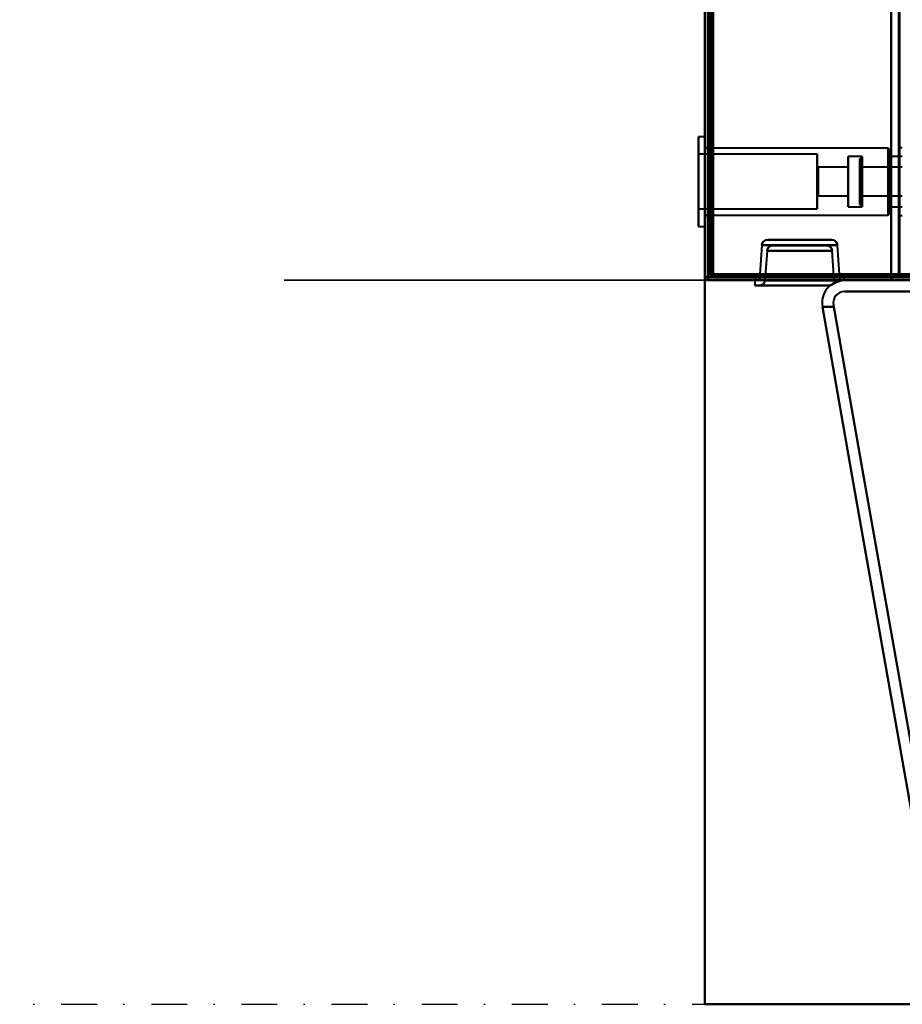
# Model space of a CAD drawing. Header units: millimetres. Extents: x -1352 to 2139, y -120 to 936.
# Tile 2 of 68: x -656 to -500, y 0 to 175. Entities that reach past the tile are written whole.
import ezdxf

# ---------------------------------------------------------------- set-up
doc = ezdxf.new("R2010")
doc.units = ezdxf.units.MM
doc.linetypes.add('Tiret point', pattern=[15.875, 6.35, -4.7625, 0, -4.7625])
for name, color, linetype, lineweight in [('A-FLOR-LEVL', 51, 'Continuous', 30), ('A-GENM', 13, 'Continuous', 40), ('G-IMPT', 8, 'Continuous', 40)]:
    doc.layers.add(name, color=color, linetype=linetype, lineweight=lineweight)

# ---------------------------------------------------------------- blocks, each defined once
blk = doc.blocks.new('NEXA 400 CALQUES_dwg-748074-Avant')
at = {"layer": 'G-IMPT'}
for p, q in [((-535, 862.77), (-535, 128.97)), ((-535, 206.07), (-535, 128.97)), ((-535, 153.82), (-536.1, 153.82)), ((-535, 153.82), (-536.1, 153.82)), ((-536.1, 153.82), (-536.1, 142.83)), ((-536.1, 153.82), (-536.1, 142.83)), ((-536.1, 142.83), (-536.1, 153.82)), ((-536.1, 142.83), (-536.1, 153.82)), ((-535, 153.82), (-535, 142.83)), ((-535, 153.82), (-535, 142.83)), ((-535, 142.83), (-535, 153.82)), ((-535, 142.83), (-535, 153.82)), ((-515.1, 150.72), (-536.1, 150.72)), ((-515.1, 150.72), (-536.1, 150.72)), ((-536.1, 150.72), (-536.1, 144.01)), ((-536.1, 150.72), (-536.1, 144.01)), ((-536.1, 144.01), (-536.1, 150.72)), ((-536.1, 144.01), (-536.1, 150.72)), ((-534.5, 151.87), (-535, 151.87)), ((-534.5, 151.87), (-535, 151.87)), ((-535, 151.87), (-535, 145.87)), ((-535, 151.87), (-535, 145.87)), ((-502.5, 151.82), (-535, 151.82)), ((-502.5, 151.82), (-535, 151.82)), ((-535, 143.59), (-535, 151.82)), ((-535, 143.59), (-535, 151.82)), ((-534.5, 145.87), (-534.5, 151.87)), ((-534.5, 145.87), (-534.5, 151.87)), ((-534.5, 151.87), (-534.5, 145.87)), ((-534.5, 151.87), (-534.5, 145.87)), ((-515.1, 150.72), (-515.1, 144.01)), ((-515.1, 150.72), (-515.1, 144.01)), ((-515.1, 144.01), (-515.1, 150.72)), ((-515.1, 144.01), (-515.1, 150.72)), ((-507.1, 150.32), (-509.6, 150.32)), ((-507.1, 150.32), (-509.6, 150.32)), ((-509.6, 150.32), (-509.6, 144.17)), ((-509.6, 150.32), (-509.6, 144.17)), ((-509.6, 144.17), (-509.6, 150.32)), ((-509.6, 144.17), (-509.6, 150.32)), ((-507.1, 150.32), (-507.5, 149.92)), ((-507.1, 150.32), (-507.5, 149.92)), ((-507.1, 150.32), (-507.1, 145.87)), ((-507.1, 150.32), (-507.1, 145.87)), ((-507.1, 145.87), (-507.1, 150.32)), ((-507.1, 145.87), (-507.1, 150.32)), ((-502.1, 151.42), (-502.5, 151.82)), ((-502.1, 151.42), (-502.5, 151.82)), ((-502.5, 143.59), (-502.5, 151.82)), ((-502.5, 143.59), (-502.5, 151.82)), ((-502.5, 151.82), (-502.5, 143.59)), ((-502.5, 151.82), (-502.5, 143.59)), ((-502.1, 143.75), (-502.1, 151.42)), ((-502.1, 143.75), (-502.1, 151.42)), ((-502.1, 151.42), (-502.1, 143.75)), ((-502.1, 151.42), (-502.1, 143.75)), ((-500, 150.32), (-502.1, 150.32)), ((-500, 150.32), (-502.1, 150.32)), ((-502.1, 150.32), (-502.1, 144.17)), ((-502.1, 150.32), (-502.1, 144.17)), ((-502.1, 144.17), (-502.1, 150.32)), ((-502.1, 144.17), (-502.1, 150.32)), ((-500, 151.87), (-500.5, 151.87)), ((-500, 151.87), (-500.5, 151.87)), ((-500.5, 151.87), (-500.5, 145.87)), ((-500.5, 151.87), (-500.5, 145.87)), ((-500.5, 145.87), (-500.5, 151.87)), ((-500.5, 145.87), (-500.5, 151.87)), ((-536.1, 148.92), (-536.1, 137.92)), ((-536.1, 148.92), (-536.1, 137.92)), ((-536.1, 137.92), (-536.1, 148.92)), ((-536.1, 137.92), (-536.1, 148.92)), ((-535, 148.92), (-535, 137.92)), ((-535, 148.92), (-535, 137.92)), ((-535, 137.92), (-535, 148.92)), ((-535, 137.92), (-535, 148.92)), ((-514.9, 148.42), (-515.1, 148.62)), ((-514.9, 148.42), (-515.1, 148.62)), ((-515.1, 148.62), (-515.1, 144.82)), ((-515.1, 148.62), (-515.1, 144.82)), ((-515.1, 144.82), (-515.1, 148.62)), ((-515.1, 144.82), (-515.1, 148.62)), ((-509.6, 148.42), (-514.9, 148.42)), ((-509.6, 148.42), (-514.9, 148.42)), ((-514.9, 148.42), (-514.9, 144.9)), ((-514.9, 148.42), (-514.9, 144.9)), ((-514.9, 144.9), (-514.9, 148.42)), ((-514.9, 144.9), (-514.9, 148.42)), ((-509.6, 148.42), (-509.6, 144.9)), ((-509.6, 148.42), (-509.6, 144.9)), ((-509.6, 144.9), (-509.6, 148.42)), ((-509.6, 144.9), (-509.6, 148.42)), ((-507.5, 149.92), (-507.5, 145.87)), ((-507.5, 149.92), (-507.5, 145.87)), ((-507.5, 145.87), (-507.5, 149.92)), ((-507.5, 145.87), (-507.5, 149.92)), ((-507.3, 148.42), (-507.5, 148.62)), ((-507.3, 148.42), (-507.5, 148.62)), ((-507.5, 148.62), (-507.5, 145.87)), ((-507.5, 148.62), (-507.5, 145.87)), ((-507.5, 145.87), (-507.5, 148.62)), ((-507.5, 145.87), (-507.5, 148.62)), ((-500, 148.42), (-507.3, 148.42)), ((-500, 148.42), (-507.3, 148.42)), ((-507.3, 148.42), (-507.3, 146.85)), ((-507.3, 148.42), (-507.3, 148.23)), ((-507.3, 148.42), (-507.3, 146.85)), ((-507.3, 148.42), (-507.3, 148.23)), ((-507.3, 145.87), (-507.3, 148.42)), ((-507.3, 145.87), (-507.3, 148.42)), ((-536.1, 147.73), (-536.1, 141.02)), ((-536.1, 147.73), (-536.1, 141.02)), ((-536.1, 141.02), (-536.1, 147.73)), ((-536.1, 141.02), (-536.1, 147.73)), ((-535, 139.92), (-535, 148.15)), ((-535, 139.92), (-535, 148.15)), ((-515.1, 147.73), (-515.1, 141.02)), ((-515.1, 147.73), (-515.1, 141.02)), ((-515.1, 141.02), (-515.1, 147.73)), ((-515.1, 141.02), (-515.1, 147.73)), ((-515.1, 146.93), (-515.1, 143.12)), ((-515.1, 146.93), (-515.1, 143.12)), ((-515.1, 143.12), (-515.1, 146.93)), ((-515.1, 143.12), (-515.1, 146.93)), ((-514.9, 146.85), (-514.9, 143.32)), ((-514.9, 146.85), (-514.9, 143.32)), ((-514.9, 143.32), (-514.9, 146.85)), ((-514.9, 143.32), (-514.9, 146.85)), ((-509.6, 147.58), (-509.6, 141.42)), ((-509.6, 147.58), (-509.6, 141.42)), ((-509.6, 141.42), (-509.6, 147.58)), ((-509.6, 141.42), (-509.6, 147.58)), ((-509.6, 146.85), (-509.6, 143.32)), ((-509.6, 146.85), (-509.6, 143.32)), ((-509.6, 143.32), (-509.6, 146.85)), ((-509.6, 143.32), (-509.6, 146.85)), ((-507.3, 148.23), (-507.3, 144.9)), ((-507.3, 148.23), (-507.3, 144.9)), ((-507.3, 145.87), (-507.3, 148.23)), ((-507.3, 145.87), (-507.3, 148.23)), ((-507.3, 146.85), (-507.3, 143.32)), ((-507.3, 146.85), (-507.3, 143.32)), ((-507.1, 141.42), (-507.1, 147.58)), ((-507.1, 141.42), (-507.1, 147.58)), ((-502.5, 139.92), (-502.5, 148.15)), ((-502.5, 139.92), (-502.5, 148.15)), ((-502.5, 148.15), (-502.5, 139.92)), ((-502.5, 148.15), (-502.5, 139.92)), ((-502.1, 140.32), (-502.1, 148)), ((-502.1, 140.32), (-502.1, 148)), ((-502.1, 148), (-502.1, 140.32)), ((-502.1, 148), (-502.1, 140.32)), ((-502.1, 147.58), (-502.1, 141.42)), ((-502.1, 147.58), (-502.1, 141.42)), ((-502.1, 141.42), (-502.1, 147.58)), ((-502.1, 141.42), (-502.1, 147.58)), ((-535, 145.87), (-535, 139.87)), ((-535, 145.87), (-535, 139.87)), ((-534.5, 139.87), (-534.5, 145.87)), ((-534.5, 139.87), (-534.5, 145.87)), ((-534.5, 145.87), (-534.5, 139.87)), ((-534.5, 145.87), (-534.5, 139.87)), ((-507.5, 145.87), (-507.5, 143.12)), ((-507.5, 145.87), (-507.5, 143.12)), ((-507.5, 145.87), (-507.5, 141.82)), ((-507.5, 143.12), (-507.5, 145.87)), ((-507.5, 145.87), (-507.5, 141.82)), ((-507.5, 143.12), (-507.5, 145.87)), ((-507.5, 141.82), (-507.5, 145.87)), ((-507.5, 141.82), (-507.5, 145.87)), ((-507.3, 143.32), (-507.3, 145.87)), ((-507.3, 143.32), (-507.3, 145.87)), ((-507.1, 145.87), (-507.1, 141.42)), ((-507.1, 145.87), (-507.1, 141.42)), ((-507.1, 144.17), (-507.1, 145.87)), ((-507.1, 144.17), (-507.1, 145.87)), ((-500.5, 145.87), (-500.5, 139.87)), ((-500.5, 145.87), (-500.5, 139.87)), ((-500.5, 139.87), (-500.5, 145.87)), ((-500.5, 139.87), (-500.5, 145.87)), ((-515.1, 143.12), (-514.9, 143.32)), ((-515.1, 143.12), (-514.9, 143.32)), ((-514.9, 143.32), (-509.6, 143.32)), ((-514.9, 143.32), (-509.6, 143.32)), ((-507.5, 143.12), (-507.3, 143.32)), ((-507.5, 143.12), (-507.3, 143.32)), ((-507.3, 143.32), (-500, 143.32)), ((-507.3, 143.32), (-500, 143.32)), ((-509.6, 141.42), (-507.1, 141.42)), ((-509.6, 141.42), (-507.1, 141.42)), ((-507.5, 141.82), (-507.1, 141.42)), ((-507.5, 141.82), (-507.1, 141.42)), ((-502.1, 141.42), (-500, 141.42)), ((-502.1, 141.42), (-500, 141.42)), ((-536.1, 141.02), (-515.1, 141.02)), ((-536.1, 141.02), (-515.1, 141.02)), ((-535, 139.92), (-502.5, 139.92)), ((-535, 139.92), (-502.5, 139.92)), ((-535, 139.87), (-534.5, 139.87)), ((-535, 139.87), (-534.5, 139.87)), ((-502.5, 139.92), (-502.1, 140.32)), ((-502.5, 139.92), (-502.1, 140.32)), ((-500.5, 139.87), (-500, 139.87)), ((-500.5, 139.87), (-500, 139.87)), ((-536.1, 137.92), (-535, 137.92)), ((-536.1, 137.92), (-535, 137.92)), ((-524.92, 134.59), (-525.28, 129.37)), ((-518.2, 134.59), (-524.92, 134.59)), ((-511.48, 134.59), (-524.92, 134.59)), ((-524.92, 134.59), (-518.2, 134.59)), ((-518.2, 135.52), (-523.92, 135.52)), ((-523.92, 135.52), (-518.2, 135.52)), ((-523.92, 135.52), (-512.48, 135.52)), ((-522.98, 134.52), (-518.2, 134.52)), ((-513.42, 134.52), (-522.98, 134.52)), ((-518.2, 134.52), (-522.98, 134.52)), ((-512.48, 135.52), (-518.2, 135.52)), ((-518.2, 135.52), (-512.48, 135.52)), ((-511.48, 134.59), (-518.2, 134.59)), ((-518.2, 134.59), (-511.48, 134.59)), ((-518.2, 134.52), (-513.42, 134.52)), ((-513.42, 134.52), (-518.2, 134.52)), ((-511.12, 129.37), (-511.48, 134.59)), ((-523.98, 133.59), (-524.35, 128.35)), ((-523.98, 133.59), (-512.42, 133.59)), ((-523.98, 133.59), (-518.2, 133.59)), ((-518.2, 133.59), (-523.98, 133.59)), ((-518.2, 133.59), (-512.42, 133.59)), ((-512.42, 133.59), (-518.2, 133.59)), ((-512.05, 128.35), (-512.42, 133.59)), ((-533.9, 129.47), (-534.5, 129.47)), ((-534.5, 129.47), (-533.9, 129.47)), ((-533.9, 128.87), (-533.9, 129.47)), ((-533.9, 129.47), (-533.9, 128.87)), ((-518.2, 129.37), (-525.28, 129.37)), ((-518.2, 129.37), (-525.28, 129.37)), ((-525.28, 129.37), (-511.12, 129.37)), ((-525.28, 129.37), (-511.12, 129.37)), ((-511.12, 129.37), (-518.2, 129.37)), ((-500.6, 129.47), (-500, 129.47)), ((-500.6, 129.47), (-500, 129.47)), ((-500, 129.47), (-500.6, 129.47)), ((-500, 129.47), (-500.6, 129.47)), ((-534.4, 128.97), (-535, 128.97)), ((-535, 128.97), (-534.4, 128.97)), ((-535, 128.97), (-534.4, 128.97)), ((-534.4, 128.97), (-535, 128.97)), ((-534.4, 128.97), (-535, 128.97)), ((-535, 128.97), (-534.4, 128.97)), ((-534.4, 128.37), (-534.4, 128.97)), ((-534.4, 128.97), (-534.4, 128.37)), ((-534.4, 128.37), (-225.6, 128.37)), ((-526.15, 128.37), (-526.15, 127.42)), ((-526.15, 128.37), (-518.2, 128.37)), ((-526.15, 128.37), (-518.2, 128.37)), ((-526.08, 128.87), (-526.08, 128.37)), ((-510.33, 128.87), (-526.08, 128.87)), ((-510.33, 128.87), (-526.08, 128.87)), ((-526.08, 128.87), (-510.33, 128.87)), ((-526.08, 128.87), (-510.33, 128.87)), ((-518.2, 128.37), (-526.08, 128.37)), ((-526.08, 128.37), (-510.33, 128.37)), ((-526.08, 128.37), (-518.2, 128.37)), ((-525.32, 128.87), (-525.35, 128.37)), ((-525.35, 128.37), (-518.2, 128.37)), ((-518.2, 128.37), (-525.35, 128.37)), ((-525.32, 128.87), (-518.2, 128.87)), ((-525.32, 128.87), (-518.2, 128.87)), ((-511.08, 128.87), (-525.32, 128.87)), ((-511.08, 128.87), (-525.32, 128.87)), ((-524.35, 128.35), (-518.2, 128.35)), ((-512.05, 128.35), (-524.35, 128.35)), ((-518.2, 128.35), (-524.35, 128.35)), ((-518.2, 128.87), (-511.08, 128.87)), ((-510.33, 128.37), (-518.2, 128.37)), ((-518.2, 128.37), (-511.05, 128.37)), ((-511.05, 128.37), (-518.2, 128.37)), ((-518.2, 128.37), (-510.33, 128.37)), ((-518.2, 128.37), (-510.25, 128.37)), ((-518.2, 128.35), (-512.05, 128.35)), ((-512.05, 128.35), (-518.2, 128.35)), ((-511.05, 128.37), (-511.08, 128.87)), ((-510.33, 128.37), (-510.33, 128.87)), ((-518.2, 127.42), (-526.15, 127.42)), ((-526.15, 127.42), (-512.82, 127.42)), ((-525.35, 127.42), (-512.82, 127.42)), ((-525.35, 127.42), (-512.82, 127.42)), ((-512.82, 127.42), (-525.35, 127.42)), ((-512.82, 127.42), (-518.2, 127.42)), ((-512.82, 127.42), (-518.2, 127.42))]:
    blk.add_line(p, q, dxfattribs=at)
at = {"layer": 'G-IMPT', "flags": 128}
for points in [[(-535, 862.77), (-535, 679.32), (-535, 495.87), (-535, 312.42), (-535, 128.97)], [(-535, 128.97), (-535, 312.42), (-535, 495.87), (-535, 679.32), (-535, 862.77)], [(-534.5, 862.77), (-534.5, 679.32), (-534.5, 495.87), (-534.5, 312.42), (-534.5, 128.97)], [(-534.4, 128.97), (-534.4, 312.42), (-534.4, 495.87), (-534.4, 679.32), (-534.4, 862.77)], [(-534.4, 862.77), (-534.4, 679.32), (-534.4, 495.87), (-534.4, 312.42), (-534.4, 128.97)], [(-534.4, 128.97), (-534.4, 312.42), (-534.4, 495.87), (-534.4, 679.32), (-534.4, 862.77)], [(-534.5, 129.47), (-534.5, 312.67), (-534.5, 495.87), (-534.5, 679.07), (-534.5, 862.27)], [(-534.5, 862.27), (-534.5, 679.07), (-534.5, 495.87), (-534.5, 312.67), (-534.5, 129.47)], [(-534.5, 129.47), (-534.5, 312.67), (-534.5, 495.87), (-534.5, 679.07), (-534.5, 862.27)], [(-534.5, 862.27), (-534.5, 679.07), (-534.5, 495.87), (-534.5, 312.67), (-534.5, 129.47)], [(-534.5, 129.47), (-534.5, 312.67), (-534.5, 495.87), (-534.5, 679.07), (-534.5, 862.27)], [(-534.5, 862.27), (-534.5, 679.07), (-534.5, 495.87), (-534.5, 312.67), (-534.5, 129.47)], [(-534, 129.47), (-534, 312.67), (-534, 495.87), (-534, 679.07), (-534, 862.27)], [(-534, 862.27), (-534, 679.07), (-534, 495.87), (-534, 312.67), (-534, 129.47)], [(-534, 129.47), (-534, 312.67), (-534, 495.87), (-534, 679.07), (-534, 862.27)], [(-533.9, 862.27), (-533.9, 679.07), (-533.9, 495.87), (-533.9, 312.67), (-533.9, 129.47)], [(-533.9, 129.47), (-533.9, 312.67), (-533.9, 495.87), (-533.9, 679.07), (-533.9, 862.27)], [(-533.9, 862.27), (-533.9, 679.07), (-533.9, 495.87), (-533.9, 312.67), (-533.9, 129.47)], [(-535, 128.97), (-535, 303.67), (-535, 478.37), (-535, 653.07), (-535, 827.77)], [(-535, 827.77), (-535, 653.07), (-535, 478.37), (-535, 303.67), (-535, 128.97)], [(-534.5, 128.97), (-534.5, 303.67), (-534.5, 478.37), (-534.5, 653.07), (-534.5, 827.77)], [(-534.4, 128.97), (-534.4, 303.67), (-534.4, 478.37), (-534.4, 653.07), (-534.4, 827.77)], [(-534.4, 827.77), (-534.4, 653.07), (-534.4, 478.37), (-534.4, 303.67), (-534.4, 128.97)], [(-534.4, 827.77), (-534.4, 653.07), (-534.4, 478.37), (-534.4, 303.67), (-534.4, 128.97)], [(-502, 827.77), (-502, 653.07), (-502, 478.37), (-502, 303.67), (-502, 128.97)], [(-502, 128.97), (-502, 303.67), (-502, 478.37), (-502, 653.07), (-502, 827.77)], [(-502, 827.77), (-502, 653.07), (-502, 478.37), (-502, 303.67), (-502, 128.97)], [(-502, 128.97), (-502, 303.67), (-502, 478.37), (-502, 653.07), (-502, 827.77)], [(-533.5, 827.27), (-533.5, 652.82), (-533.5, 478.37), (-533.5, 303.92), (-533.5, 129.47)], [(-533.5, 129.47), (-533.5, 303.92), (-533.5, 478.37), (-533.5, 652.82), (-533.5, 827.27)], [(-533.5, 827.27), (-533.5, 652.82), (-533.5, 478.37), (-533.5, 303.92), (-533.5, 129.47)], [(-533.5, 129.47), (-533.5, 303.92), (-533.5, 478.37), (-533.5, 652.82), (-533.5, 827.27)], [(-502, 827.27), (-502, 652.82), (-502, 478.37), (-502, 303.92), (-502, 129.47)], [(-502, 129.47), (-502, 303.92), (-502, 478.37), (-502, 652.82), (-502, 827.27)], [(-502, 129.47), (-502, 303.92), (-502, 478.37), (-502, 652.82), (-502, 827.27)], [(-502, 827.27), (-502, 652.82), (-502, 478.37), (-502, 303.92), (-502, 129.47)], [(-500.6, 129.47), (-500.6, 303.92), (-500.6, 478.37), (-500.6, 652.82), (-500.6, 827.27)], [(-500.6, 827.27), (-500.6, 652.82), (-500.6, 478.37), (-500.6, 303.92), (-500.6, 129.47)], [(-500.6, 129.47), (-500.6, 303.92), (-500.6, 478.37), (-500.6, 652.82), (-500.6, 827.27)], [(-500.6, 827.27), (-500.6, 652.82), (-500.6, 478.37), (-500.6, 303.92), (-500.6, 129.47)], [(-500.6, 827.27), (-500.6, 652.82), (-500.6, 478.37), (-500.6, 303.92), (-500.6, 129.47)], [(-500.6, 129.47), (-500.6, 303.92), (-500.6, 478.37), (-500.6, 652.82), (-500.6, 827.27)], [(-500.5, 827.27), (-500.5, 652.82), (-500.5, 478.37), (-500.5, 303.92), (-500.5, 129.47)], [(-500.5, 129.47), (-500.5, 303.92), (-500.5, 478.37), (-500.5, 652.82), (-500.5, 827.27)], [(-535, 128.97), (-535, 148.25), (-535, 167.52), (-535, 186.8), (-535, 206.07)], [(-535, 206.07), (-535, 186.8), (-535, 167.52), (-535, 148.25), (-535, 128.97)], [(-535, 206.07), (-535, 186.8), (-535, 167.52), (-535, 148.25), (-535, 128.97)], [(-535, 128.97), (-535, 148.25), (-535, 167.52), (-535, 186.8), (-535, 206.07)], [(-534.5, 206.07), (-534.5, 186.8), (-534.5, 167.52), (-534.5, 148.25), (-534.5, 128.97)], [(-534.4, 128.97), (-534.4, 148.25), (-534.4, 167.52), (-534.4, 186.8), (-534.4, 206.07)], [(-534.4, 206.07), (-534.4, 186.8), (-534.4, 167.52), (-534.4, 148.25), (-534.4, 128.97)], [(-534.4, 128.97), (-534.4, 148.25), (-534.4, 167.52), (-534.4, 186.8), (-534.4, 206.07)], [(-533.5, 206.07), (-533.5, 186.92), (-533.5, 167.77), (-533.5, 148.62), (-533.5, 129.47)], [(-533.5, 129.47), (-533.5, 148.62), (-533.5, 167.77), (-533.5, 186.92), (-533.5, 206.07)], [(-533.5, 129.47), (-533.5, 148.62), (-533.5, 167.77), (-533.5, 186.92), (-533.5, 206.07)], [(-533.5, 206.07), (-533.5, 186.92), (-533.5, 167.77), (-533.5, 148.62), (-533.5, 129.47)], [(-523.92, 135.52), (-524.27, 135.46), (-524.6, 135.26), (-524.82, 134.94), (-524.92, 134.59)], [(-524.92, 134.59), (-524.82, 134.94), (-524.6, 135.26), (-524.27, 135.46), (-523.92, 135.52)], [(-523.98, 133.59), (-523.89, 133.94), (-523.66, 134.26), (-523.34, 134.46), (-522.98, 134.52)], [(-522.98, 134.52), (-523.34, 134.46), (-523.66, 134.26), (-523.89, 133.94), (-523.98, 133.59)], [(-513.42, 134.52), (-513.06, 134.46), (-512.74, 134.26), (-512.51, 133.94), (-512.42, 133.59)], [(-512.42, 133.59), (-512.51, 133.94), (-512.74, 134.26), (-513.06, 134.46), (-513.42, 134.52)], [(-511.48, 134.59), (-511.58, 134.94), (-511.8, 135.26), (-512.13, 135.46), (-512.48, 135.52)], [(-512.48, 135.52), (-512.13, 135.46), (-511.8, 135.26), (-511.58, 134.94), (-511.48, 134.59)], [(-534, 129.47), (-534.13, 129.47), (-534.25, 129.47), (-534.38, 129.47), (-534.5, 129.47)], [(-534.5, 129.47), (-534.38, 129.47), (-534.25, 129.47), (-534.13, 129.47), (-534, 129.47)], [(-534.5, 128.97), (-534.5, 129.1), (-534.5, 129.22), (-534.5, 129.35), (-534.5, 129.47)], [(-534.5, 129.47), (-534.5, 129.35), (-534.5, 129.22), (-534.5, 129.1), (-534.5, 128.97)], [(-533.95, 129.47), (-533.96, 129.47), (-533.98, 129.47), (-533.99, 129.47), (-534, 129.47)], [(-533.9, 129.47), (-533.91, 129.47), (-533.93, 129.47), (-533.94, 129.47), (-533.95, 129.47)], [(-533.9, 129.47), (-456.95, 129.47), (-380, 129.47), (-303.05, 129.47), (-226.1, 129.47)], [(-533.9, 129.47), (-456.95, 129.47), (-380, 129.47), (-303.05, 129.47), (-226.1, 129.47)], [(-226.1, 129.47), (-303.05, 129.47), (-380, 129.47), (-456.95, 129.47), (-533.9, 129.47)], [(-533.9, 129.42), (-533.9, 129.43), (-533.9, 129.45), (-533.9, 129.46), (-533.9, 129.47)], [(-533.9, 129.37), (-533.9, 129.38), (-533.9, 129.4), (-533.9, 129.41), (-533.9, 129.42)], [(-226.1, 129.37), (-303.05, 129.37), (-380, 129.37), (-456.95, 129.37), (-533.9, 129.37)], [(-533.9, 129.37), (-456.95, 129.37), (-380, 129.37), (-303.05, 129.37), (-226.1, 129.37)], [(-226.1, 129.37), (-303.05, 129.37), (-380, 129.37), (-456.95, 129.37), (-533.9, 129.37)], [(-533.9, 129.37), (-533.9, 129.25), (-533.9, 129.12), (-533.9, 129), (-533.9, 128.87)], [(-533.9, 128.87), (-533.9, 129), (-533.9, 129.12), (-533.9, 129.25), (-533.9, 129.37)], [(-502, 129.47), (-509.88, 129.47), (-517.75, 129.47), (-525.63, 129.47), (-533.5, 129.47)], [(-533.5, 129.47), (-525.26, 129.47), (-517.03, 129.47), (-508.79, 129.47), (-500.55, 129.47)], [(-533.5, 129.47), (-525.28, 129.47), (-517.05, 129.47), (-508.83, 129.47), (-500.6, 129.47)], [(-500.6, 129.47), (-508.83, 129.47), (-517.05, 129.47), (-525.28, 129.47), (-533.5, 129.47)], [(-500.55, 129.47), (-508.79, 129.47), (-517.03, 129.47), (-525.26, 129.47), (-533.5, 129.47)], [(-533.5, 129.47), (-525.63, 129.47), (-517.75, 129.47), (-509.88, 129.47), (-502, 129.47)], [(-533.5, 129.47), (-525.63, 129.47), (-517.75, 129.47), (-509.88, 129.47), (-502, 129.47)], [(-502, 129.47), (-509.88, 129.47), (-517.75, 129.47), (-525.63, 129.47), (-533.5, 129.47)], [(-500.55, 129.42), (-508.79, 129.41), (-517.03, 129.4), (-525.26, 129.38), (-533.5, 129.37)], [(-533.5, 129.37), (-525.26, 129.38), (-517.03, 129.4), (-508.79, 129.41), (-500.55, 129.42)], [(-500.6, 129.37), (-508.83, 129.37), (-517.05, 129.37), (-525.28, 129.37), (-533.5, 129.37)], [(-533.5, 129.37), (-525.28, 129.37), (-517.05, 129.37), (-508.83, 129.37), (-500.6, 129.37)], [(-533.5, 129.37), (-533.5, 129.25), (-533.5, 129.12), (-533.5, 129), (-533.5, 128.87)], [(-533.5, 128.87), (-533.5, 129), (-533.5, 129.12), (-533.5, 129.25), (-533.5, 129.37)], [(-533.5, 129.37), (-533.5, 129.25), (-533.5, 129.12), (-533.5, 129), (-533.5, 128.87)], [(-533.5, 128.87), (-533.5, 129), (-533.5, 129.12), (-533.5, 129.25), (-533.5, 129.37)], [(-500.6, 129.47), (-500.95, 129.47), (-501.3, 129.47), (-501.65, 129.47), (-502, 129.47)], [(-502, 129.47), (-501.65, 129.47), (-501.3, 129.47), (-500.95, 129.47), (-500.6, 129.47)], [(-500.6, 129.47), (-500.95, 129.47), (-501.3, 129.47), (-501.65, 129.47), (-502, 129.47)], [(-502, 129.47), (-501.65, 129.47), (-501.3, 129.47), (-500.95, 129.47), (-500.6, 129.47)], [(-502, 129.47), (-502, 129.35), (-502, 129.22), (-502, 129.1), (-502, 128.97)], [(-502, 128.97), (-502, 129.1), (-502, 129.22), (-502, 129.35), (-502, 129.47)], [(-502, 129.47), (-502, 129.35), (-502, 129.22), (-502, 129.1), (-502, 128.97)], [(-502, 128.97), (-502, 129.1), (-502, 129.22), (-502, 129.35), (-502, 129.47)], [(-500.55, 129.47), (-500.41, 129.47), (-500.28, 129.47), (-500.14, 129.47), (-500, 129.47)], [(-500, 129.47), (-500.14, 129.47), (-500.28, 129.47), (-500.41, 129.47), (-500.55, 129.47)], [(-500, 129.47), (-500.14, 129.46), (-500.28, 129.45), (-500.41, 129.43), (-500.55, 129.42)], [(-500.55, 129.42), (-500.41, 129.43), (-500.28, 129.45), (-500.14, 129.46), (-500, 129.47)], [(-535, 128.97), (-534.88, 128.97), (-534.75, 128.97), (-534.63, 128.97), (-534.5, 128.97)], [(-534.5, 128.97), (-534.63, 128.97), (-534.75, 128.97), (-534.88, 128.97), (-535, 128.97)], [(-534.45, 128.97), (-534.59, 128.97), (-534.73, 128.97), (-534.86, 128.97), (-535, 128.97)], [(-535, 128.97), (-534.86, 128.97), (-534.73, 128.97), (-534.59, 128.97), (-534.45, 128.97)], [(-535, 128.97), (-534.86, 128.96), (-534.73, 128.95), (-534.59, 128.93), (-534.45, 128.92)], [(-534.45, 128.92), (-534.59, 128.93), (-534.73, 128.95), (-534.86, 128.96), (-535, 128.97)], [(-534.5, 128.97), (-534.49, 128.97), (-534.48, 128.97), (-534.46, 128.97), (-534.45, 128.97)], [(-534.45, 128.97), (-534.44, 128.97), (-534.43, 128.97), (-534.41, 128.97), (-534.4, 128.97)], [(-502, 128.97), (-510.11, 128.97), (-518.23, 128.97), (-526.34, 128.97), (-534.45, 128.97)], [(-534.45, 128.97), (-526.34, 128.97), (-518.23, 128.97), (-510.11, 128.97), (-502, 128.97)], [(-534.45, 128.92), (-526.34, 128.91), (-518.23, 128.9), (-510.11, 128.88), (-502, 128.87)], [(-502, 128.87), (-510.11, 128.88), (-518.23, 128.9), (-526.34, 128.91), (-534.45, 128.92)], [(-225.6, 128.97), (-302.8, 128.97), (-380, 128.97), (-457.2, 128.97), (-534.4, 128.97)], [(-225.6, 128.97), (-302.8, 128.97), (-380, 128.97), (-457.2, 128.97), (-534.4, 128.97)], [(-534.4, 128.97), (-457.2, 128.97), (-380, 128.97), (-302.8, 128.97), (-225.6, 128.97)], [(-534.4, 128.97), (-534.4, 128.96), (-534.4, 128.95), (-534.4, 128.93), (-534.4, 128.92)], [(-502, 128.97), (-510.1, 128.97), (-518.2, 128.97), (-526.3, 128.97), (-534.4, 128.97)], [(-534.4, 128.97), (-526.3, 128.97), (-518.2, 128.97), (-510.1, 128.97), (-502, 128.97)], [(-534.4, 128.97), (-526.3, 128.97), (-518.2, 128.97), (-510.1, 128.97), (-502, 128.97)], [(-502, 128.97), (-510.1, 128.97), (-518.2, 128.97), (-526.3, 128.97), (-534.4, 128.97)], [(-534.4, 128.97), (-526.3, 128.97), (-518.2, 128.97), (-510.1, 128.97), (-502, 128.97)], [(-502, 128.97), (-510.1, 128.97), (-518.2, 128.97), (-526.3, 128.97), (-534.4, 128.97)], [(-534.4, 128.92), (-534.4, 128.91), (-534.4, 128.9), (-534.4, 128.88), (-534.4, 128.87)], [(-534.4, 128.87), (-534.28, 128.87), (-534.15, 128.87), (-534.03, 128.87), (-533.9, 128.87)], [(-534.4, 128.37), (-534.4, 128.5), (-534.4, 128.62), (-534.4, 128.75), (-534.4, 128.87)], [(-533.9, 128.87), (-534.03, 128.87), (-534.15, 128.87), (-534.28, 128.87), (-534.4, 128.87)], [(-534.4, 128.87), (-457.2, 128.87), (-380, 128.87), (-302.8, 128.87), (-225.6, 128.87)], [(-534.4, 128.87), (-534.4, 128.75), (-534.4, 128.62), (-534.4, 128.5), (-534.4, 128.37)], [(-502, 128.87), (-510.1, 128.87), (-518.2, 128.87), (-526.3, 128.87), (-534.4, 128.87)], [(-534.4, 128.87), (-526.3, 128.87), (-518.2, 128.87), (-510.1, 128.87), (-502, 128.87)], [(-534.4, 128.37), (-457.2, 128.37), (-380, 128.37), (-302.8, 128.37), (-225.6, 128.37)], [(-225.6, 128.37), (-302.8, 128.37), (-380, 128.37), (-457.2, 128.37), (-534.4, 128.37)], [(-534.4, 128.37), (-457.2, 128.37), (-380, 128.37), (-302.8, 128.37), (-225.6, 128.37)], [(-225.6, 128.37), (-302.8, 128.37), (-380, 128.37), (-457.2, 128.37), (-534.4, 128.37)], [(-502, 128.37), (-510.1, 128.37), (-518.2, 128.37), (-526.3, 128.37), (-534.4, 128.37)], [(-534.4, 128.37), (-528.36, 128.37), (-522.32, 128.37), (-516.27, 128.37), (-510.23, 128.37)], [(-226.1, 128.87), (-303.05, 128.87), (-380, 128.87), (-456.95, 128.87), (-533.9, 128.87)], [(-226.1, 128.87), (-303.05, 128.87), (-380, 128.87), (-456.95, 128.87), (-533.9, 128.87)], [(-533.9, 128.87), (-456.95, 128.87), (-380, 128.87), (-303.05, 128.87), (-226.1, 128.87)], [(-533.9, 128.87), (-456.95, 128.87), (-380, 128.87), (-303.05, 128.87), (-226.1, 128.87)], [(-533.9, 128.87), (-456.95, 128.87), (-380, 128.87), (-303.05, 128.87), (-226.1, 128.87)], [(-226.1, 128.87), (-303.05, 128.87), (-380, 128.87), (-456.95, 128.87), (-533.9, 128.87)], [(-533.5, 128.87), (-525.63, 128.87), (-517.75, 128.87), (-509.88, 128.87), (-502, 128.87)], [(-502, 128.87), (-509.88, 128.87), (-517.75, 128.87), (-525.63, 128.87), (-533.5, 128.87)], [(-533.5, 128.87), (-525.63, 128.87), (-517.75, 128.87), (-509.88, 128.87), (-502, 128.87)], [(-502, 128.87), (-509.88, 128.87), (-517.75, 128.87), (-525.63, 128.87), (-533.5, 128.87)], [(-525.35, 127.42), (-525, 127.49), (-524.67, 127.69), (-524.44, 128), (-524.35, 128.35)], [(-524.35, 128.35), (-524.44, 128), (-524.67, 127.69), (-525, 127.49), (-525.35, 127.42)], [(-512.05, 128.35), (-512.04, 128.26), (-512.02, 128.17), (-511.99, 128.08), (-511.96, 127.99)], [(-511.96, 127.99), (-511.99, 128.08), (-512.02, 128.17), (-512.04, 128.26), (-512.05, 128.35)], [(-487, 128.37), (-492.81, 128.37), (-498.62, 128.37), (-504.42, 128.37), (-510.23, 128.37)], [(-510.23, 128.37), (-508.17, 128.37), (-506.12, 128.37), (-504.06, 128.37), (-502, 128.37)], [(-510.23, 128.37), (-508.17, 128.37), (-506.12, 128.37), (-504.06, 128.37), (-502, 128.37)], [(-502, 128.37), (-504.06, 128.37), (-506.12, 128.37), (-508.17, 128.37), (-510.23, 128.37)], [(-510.23, 128.37), (-504.42, 128.37), (-498.62, 128.37), (-492.81, 128.37), (-487, 128.37)], [(-502, 128.87), (-501.65, 128.87), (-501.3, 128.87), (-500.95, 128.87), (-500.6, 128.87)], [(-500.6, 128.87), (-500.95, 128.87), (-501.3, 128.87), (-501.65, 128.87), (-502, 128.87)], [(-502, 128.87), (-502, 128.75), (-502, 128.62), (-502, 128.5), (-502, 128.37)], [(-502, 128.87), (-501.65, 128.87), (-501.3, 128.87), (-500.95, 128.87), (-500.6, 128.87)], [(-500.6, 128.87), (-500.95, 128.87), (-501.3, 128.87), (-501.65, 128.87), (-502, 128.87)], [(-502, 128.37), (-502, 128.5), (-502, 128.62), (-502, 128.75), (-502, 128.87)], [(-502, 128.87), (-502, 128.75), (-502, 128.62), (-502, 128.5), (-502, 128.37)], [(-502, 128.37), (-502, 128.5), (-502, 128.62), (-502, 128.75), (-502, 128.87)], [(-502, 128.37), (-501.35, 128.37), (-500.7, 128.37), (-500.05, 128.37), (-499.4, 128.37)], [(-499.4, 128.37), (-500.05, 128.37), (-500.7, 128.37), (-501.35, 128.37), (-502, 128.37)], [(-487, 126.37), (-492.81, 126.37), (-498.62, 126.37), (-504.42, 126.37), (-510.23, 126.37)], [(-510.23, 126.37), (-504.42, 126.37), (-498.62, 126.37), (-492.81, 126.37), (-487, 126.37)], [(-510.23, 126.37), (-504.42, 126.37), (-498.62, 126.37), (-492.81, 126.37), (-487, 126.37)], [(-487, 126.37), (-492.81, 126.37), (-498.62, 126.37), (-504.42, 126.37), (-510.23, 126.37)], [(-512.14, 123.68), (-512.16, 123.76), (-512.17, 123.85), (-512.19, 123.94), (-512.2, 124.03)], [(-512.2, 124.03), (-512.19, 123.94), (-512.17, 123.85), (-512.16, 123.76), (-512.14, 123.68)], [(-512.14, 123.68), (-512.16, 123.76), (-512.17, 123.85), (-512.19, 123.94), (-512.2, 124.03)], [(-512.2, 124.03), (-512.19, 123.94), (-512.17, 123.85), (-512.16, 123.76), (-512.14, 123.68)], [(-514.17, 123.68), (-508.87, 93.58), (-503.56, 63.49), (-498.25, 33.4), (-492.95, 3.31)], [(-512.14, 123.68), (-512.65, 123.68), (-513.16, 123.68), (-513.66, 123.68), (-514.17, 123.68)], [(-492.95, 3.31), (-498.25, 33.4), (-503.56, 63.49), (-508.87, 93.58), (-514.17, 123.68)], [(-514.17, 123.68), (-508.87, 93.58), (-503.56, 63.49), (-498.25, 33.4), (-492.95, 3.31)], [(-514.17, 123.68), (-513.66, 123.68), (-513.16, 123.68), (-512.65, 123.68), (-512.14, 123.68)], [(-492.95, 3.31), (-498.25, 33.4), (-503.56, 63.49), (-508.87, 93.58), (-514.17, 123.68)], [(-514.17, 123.68), (-513.66, 123.68), (-513.16, 123.68), (-512.65, 123.68), (-512.14, 123.68)], [(-512.14, 123.68), (-512.65, 123.68), (-513.16, 123.68), (-513.66, 123.68), (-514.17, 123.68)], [(-490.98, 3.65), (-496.27, 33.66), (-501.56, 63.67), (-506.85, 93.67), (-512.14, 123.68)], [(-512.14, 123.68), (-506.85, 93.67), (-501.56, 63.67), (-496.27, 33.66), (-490.98, 3.65)], [(-512.14, 123.68), (-506.85, 93.67), (-501.56, 63.67), (-496.27, 33.66), (-490.98, 3.65)], [(-490.98, 3.65), (-496.27, 33.66), (-501.56, 63.67), (-506.85, 93.67), (-512.14, 123.68)]]:
    blk.add_lwpolyline(points, dxfattribs=at)
at = {"layer": 'G-IMPT'}
for centre, radius, start, end in [((-500.6, 129.47), 0.6, 270, 0), ((-500.6, 129.47), 0.6, 270, 0), ((-500.6, 129.47), 0.6, 270, 360), ((-500.6, 129.47), 0.6, 270, 0), ((-534.4, 128.97), 0.6, 180, 270), ((-534.4, 128.97), 0.6, 180, 270), ((-534.4, 128.97), 0.6, 180, 270), ((-534.4, 128.97), 0.6, 180, 270), ((-510.23, 124.37), 4, 90, 190), ((-510.23, 124.37), 4, 90, 190), ((-510.23, 124.37), 2, 90, 190), ((-510.23, 124.37), 2, 90, 190), ((-510.23, 124.37), 2, 90, 190), ((-510.23, 124.37), 2, 90, 190)]:
    blk.add_arc(centre, radius, start, end, dxfattribs=at)
for points, knots in [([(-512.82, 127.42), (-512.44, 127.64), (-511.91, 127.91), (-511.39, 128.14), (-511.13, 128.24), (-510.95, 128.31), (-510.79, 128.36), (-510.6, 128.39), (-510.34, 128.41), (-510.19, 128.35), (-510.34, 128.41), (-510.6, 128.39), (-510.79, 128.36), (-510.95, 128.31), (-511.13, 128.24), (-511.39, 128.14), (-511.91, 127.91), (-512.44, 127.64), (-512.82, 127.42)], [0, 0, 0, 0, 0.125, 0.1875, 0.21875, 0.25, 0.28125, 0.3125, 0.375, 0.5, 0.625, 0.6875, 0.71875, 0.75, 0.78125, 0.8125, 0.875, 1, 1, 1, 1]), ([(-512.82, 127.42), (-512.8, 127.42), (-512.75, 127.45), (-512.65, 127.55), (-512.53, 127.64), (-512.42, 127.72), (-512.34, 127.77), (-512.26, 127.82), (-512.16, 127.88), (-512.01, 127.97), (-511.96, 128), (-511.96, 127.99)], [0, 0, 0, 0, 0.125, 0.25, 0.375, 0.4375, 0.5, 0.5625, 0.625, 0.75, 1, 1, 1, 1]), ([(-511.96, 127.99), (-511.96, 127.99), (-512.02, 127.96), (-512.2, 127.86), (-512.36, 127.76), (-512.52, 127.65), (-512.66, 127.54), (-512.75, 127.45), (-512.8, 127.42), (-512.82, 127.42)], [0, 0, 0, 0, 0.25, 0.375, 0.5, 0.625, 0.75, 0.875, 1, 1, 1, 1])]:
    blk.add_open_spline(points, degree=3, knots=knots, dxfattribs=at)
blk = doc.blocks.new('Maintenance r21 - Maintenance r21-748144-Avant')
at = {"layer": 'A-GENM'}
for p, q in [((-535, 862.87), (-535, 0)), ((-535, 0), (-535, 862.87)), ((-535, 0), (535, 0)), ((535, 0), (-535, 0))]:
    blk.add_line(p, q, dxfattribs=at)

msp = doc.modelspace()

# ---------------------------------------------------------------- linework, layer by layer
at = {"color": 94, "lineweight": 30}
for p, q in [((609.6, 128.37), (-609.6, 128.37)), ((-609.6, 128.37), (609.6, 128.37))]:
    msp.add_line(p, q, dxfattribs=at)
at = {"layer": 'A-FLOR-LEVL', "linetype": 'Tiret point'}
msp.add_line((-1351.99, 0), (1898.98, 0), dxfattribs=at)

# ---------------------------------------------------------------- block references
at = {"layer": 'A-GENM'}
msp.add_blockref('Maintenance r21 - Maintenance r21-748144-Avant', (0, 0), dxfattribs=at)
at = {"layer": 'G-IMPT'}
msp.add_blockref('NEXA 400 CALQUES_dwg-748074-Avant', (0, 0), dxfattribs=at)

doc.saveas('drawing.dxf')
